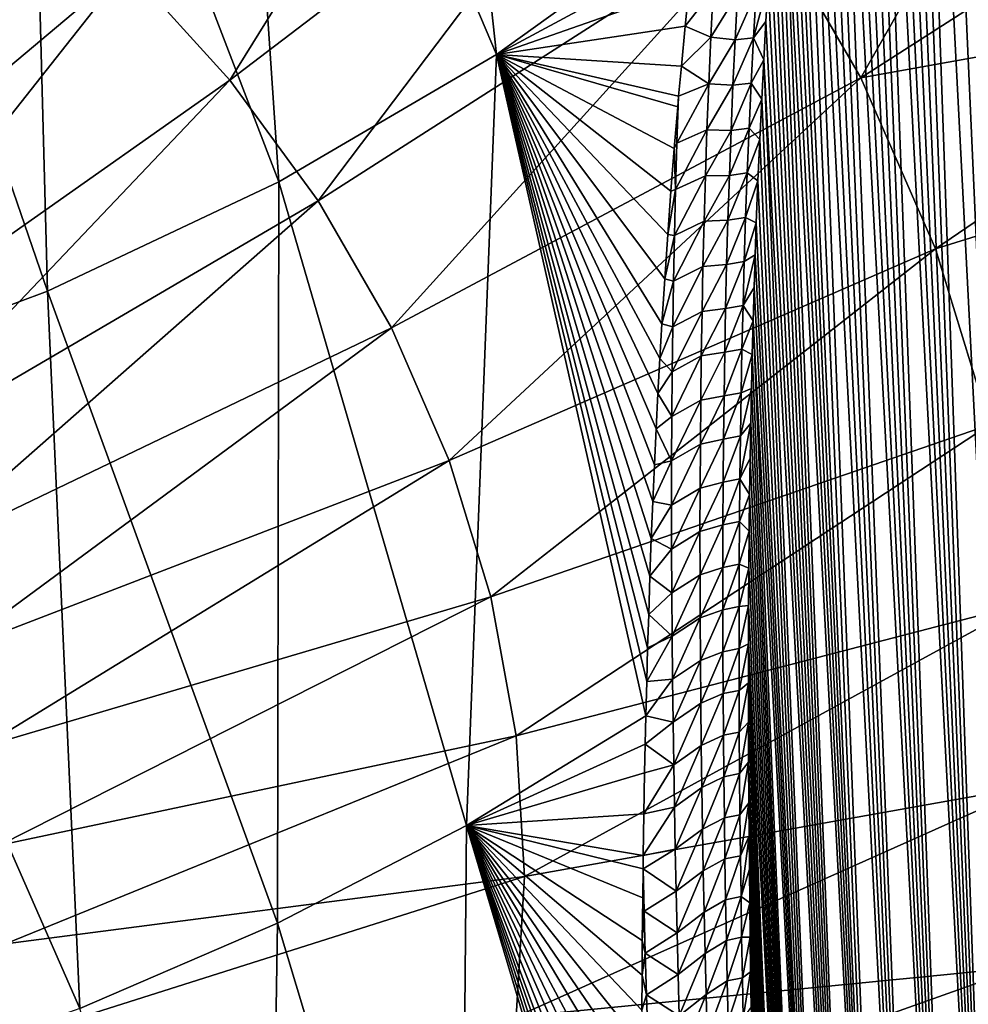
# Model space of a CAD drawing. Header units: metres. Extents: x -109 to 109, y -315 to 32.
# Tile 46 of 256: x -67.29 to -60.26, y -45.85 to -38.57. Entities that reach past the tile are written whole.
import ezdxf

# ---------------------------------------------------------------- set-up
doc = ezdxf.new("R2010")
doc.units = ezdxf.units.M
doc.layers.add('solid_K244242000C74_AAA', color=7, linetype='CONTINUOUS')

msp = doc.modelspace()

# ---------------------------------------------------------------- linework, layer by layer
at = {"layer": 'solid_K244242000C74_AAA'}
for points in [[(-59.339352, -51.451759, 54.69762), (-60.337143, -31.074368, 26.801849), (-60.213509, -30.846638, 26.884174)], [(-59.339352, -51.451759, 54.69762), (-60.461182, -31.33312, 26.742662), (-60.337143, -31.074368, 26.801849)], [(-59.674953, -51.977028, 54.275867), (-60.585548, -31.627295, 26.710402), (-60.461182, -31.33312, 26.742662)], [(-59.339352, -51.451759, 54.69762), (-59.674953, -51.977028, 54.275867), (-60.461182, -31.33312, 26.742662)], [(-59.674953, -51.977028, 54.275867), (-60.709362, -31.959303, 26.708755), (-60.585548, -31.627295, 26.710402)], [(-59.983669, -52.497047, 53.821671), (-60.770748, -32.13995, 26.720345), (-60.709362, -31.959303, 26.708755)], [(-59.674953, -51.977028, 54.275867), (-59.983669, -52.497047, 53.821671), (-60.709362, -31.959303, 26.708755)], [(-59.983669, -52.497047, 53.821671), (-60.831352, -32.330353, 26.741362), (-60.770748, -32.13995, 26.720345)], [(-59.983669, -52.497047, 53.821671), (-60.891178, -32.53056, 26.771639), (-60.831352, -32.330353, 26.741362)], [(-59.983669, -52.497047, 53.821671), (-60.950005, -32.740482, 26.811642), (-60.891178, -32.53056, 26.771639)], [(-59.983669, -52.497047, 53.821671), (-61.007614, -32.960003, 26.86187), (-60.950005, -32.740482, 26.811642)], [(-60.265255, -53.011566, 53.334511), (-61.064026, -33.189178, 26.922157), (-61.007614, -32.960003, 26.86187)], [(-59.983669, -52.497047, 53.821671), (-60.265255, -53.011566, 53.334511), (-61.007614, -32.960003, 26.86187)], [(-60.265255, -53.011566, 53.334511), (-61.119057, -33.428223, 26.993317), (-61.064026, -33.189178, 26.922157)], [(-63.756401, -38.822887, 27.280109), (-65.749199, -34.133682, 22.426462), (-64.362785, -33.24057, 23.051826)], [(-62.266155, -37.752804, 28.01812), (-63.756401, -38.822887, 27.280109), (-64.362785, -33.24057, 23.051826)], [(-60.265255, -53.011566, 53.334511), (-61.17268, -33.677067, 27.075243), (-61.119057, -33.428223, 26.993317)], [(-60.265255, -53.011566, 53.334511), (-61.224819, -33.935913, 27.168329), (-61.17268, -33.677067, 27.075243)], [(-60.265255, -53.011566, 53.334511), (-61.275383, -34.204975, 27.273094), (-61.224819, -33.935913, 27.168329)], [(-65.367096, -39.764427, 26.620834), (-67.232979, -34.914799, 21.879519), (-65.749199, -34.133682, 22.426462)], [(-63.756401, -38.822887, 27.280109), (-65.367096, -39.764427, 26.620834), (-65.749199, -34.133682, 22.426462)], [(-60.519001, -53.519817, 52.814617), (-61.32436, -34.484161, 27.389347), (-61.275383, -34.204975, 27.273094)], [(-60.265255, -53.011566, 53.334511), (-60.519001, -53.519817, 52.814617), (-61.275383, -34.204975, 27.273094)], [(-60.519001, -53.519817, 52.814617), (-61.371658, -34.773964, 27.517941), (-61.32436, -34.484161, 27.389347)], [(-60.519001, -53.519817, 52.814617), (-61.417255, -35.07431, 27.658792), (-61.371658, -34.773964, 27.517941)], [(-67.08075, -40.574879, 26.053352), (-68.800682, -35.576843, 21.415951), (-67.232979, -34.914799, 21.879519)], [(-65.367096, -39.764427, 26.620834), (-67.08075, -40.574879, 26.053352), (-67.232979, -34.914799, 21.879519)], [(-60.519001, -53.519817, 52.814617), (-61.461094, -35.385475, 27.81234), (-61.417255, -35.07431, 27.658792)], [(-60.744411, -54.021317, 52.26136), (-61.503098, -35.707935, 27.979364), (-61.461094, -35.385475, 27.81234)], [(-60.519001, -53.519817, 52.814617), (-60.744411, -54.021317, 52.26136), (-61.461094, -35.385475, 27.81234)], [(-63.578285, -35.549145, 69.257957), (-66.48822, -38.176731, 68.846977), (-65.731071, -39.012997, 68.261421)], [(-62.601074, -36.628471, 68.502205), (-63.578285, -35.549145, 69.257957), (-65.731071, -39.012997, 68.261421)], [(-67.08075, -40.574879, 26.053352), (-68.881516, -41.246738, 25.582909), (-68.800682, -35.576843, 21.415951)], [(-60.744411, -54.021317, 52.26136), (-61.543266, -36.041492, 28.159569), (-61.503098, -35.707935, 27.979364)], [(-60.744411, -54.021317, 52.26136), (-61.568977, -36.27037, 28.287569), (-61.543266, -36.041492, 28.159569)], [(-60.744411, -54.021317, 52.26136), (-61.593811, -36.504631, 28.422148), (-61.568977, -36.27037, 28.287569)], [(-59.641762, -36.505234, 67.50927), (-61.757721, -37.781059, 67.695152), (-61.056343, -38.995811, 66.844574)], [(-60.744411, -54.021317, 52.26136), (-61.617783, -36.744038, 28.562933), (-61.593811, -36.504631, 28.422148)], [(-58.753658, -37.51627, 66.676971), (-59.641762, -36.505234, 67.50927), (-61.056343, -38.995811, 66.844574)], [(-62.601074, -36.628471, 68.502205), (-65.731071, -39.012997, 68.261421), (-65.077637, -39.906025, 67.636116)], [(-61.757721, -37.781059, 67.695152), (-62.601074, -36.628471, 68.502205), (-65.077637, -39.906025, 67.636116)], [(-60.744411, -54.021317, 52.26136), (-61.640865, -36.9888, 28.710274), (-61.617783, -36.744038, 28.562933)], [(-60.940723, -54.515202, 51.674435), (-61.663025, -37.239204, 28.864628), (-61.640865, -36.9888, 28.710274)], [(-60.744411, -54.021317, 52.26136), (-60.940723, -54.515202, 51.674435), (-61.640865, -36.9888, 28.710274)], [(-60.940723, -54.515202, 51.674435), (-61.68425, -37.495312, 29.0261), (-61.663025, -37.239204, 28.864628)], [(-66.48822, -38.176731, 68.846977), (-67.341782, -37.405285, 69.387154), (-69.460388, -40.673965, 68.160789)], [(-60.940723, -54.515202, 51.674435), (-61.704552, -37.756905, 29.19434), (-61.68425, -37.495312, 29.0261)], [(-57.780231, -38.405636, 65.808052), (-58.753658, -37.51627, 66.676971), (-61.056343, -38.995811, 66.844574)], [(-62.29866, -38.038742, 28.177534), (-63.756401, -38.822887, 27.280109), (-62.266155, -37.752804, 28.01812)], [(-61.757721, -37.781059, 67.695152), (-65.077637, -39.906025, 67.636116), (-64.53421, -40.847218, 66.977081)], [(-61.056343, -38.995811, 66.844574), (-61.757721, -37.781059, 67.695152), (-64.53421, -40.847218, 66.977081)], [(-60.940723, -54.515202, 51.674435), (-61.7239, -38.024273, 29.369843), (-61.704552, -37.756905, 29.19434)], [(-62.29866, -38.038742, 28.177534), (-62.328968, -38.322609, 28.340193), (-63.756401, -38.822887, 27.280109)], [(-60.940723, -54.515202, 51.674435), (-61.742256, -38.297733, 29.553144), (-61.7239, -38.024273, 29.369843)], [(-66.48822, -38.176731, 68.846977), (-69.460388, -40.673965, 68.160789), (-68.928017, -41.261971, 67.749062)], [(-65.731071, -39.012997, 68.261421), (-66.48822, -38.176731, 68.846977), (-68.928017, -41.261971, 67.749062)], [(-62.328968, -38.322609, 28.340193), (-62.358166, -38.612556, 28.510527), (-63.756401, -38.822887, 27.280109)], [(-62.15041, -38.346458, 28.576115), (-62.358166, -38.612556, 28.510527), (-62.328968, -38.322609, 28.340193)], [(-61.852509, -38.698822, 29.460482), (-61.742256, -38.297733, 29.553144), (-61.759617, -38.577229, 29.744146)], [(-61.833294, -38.360931, 29.231733), (-61.742256, -38.297733, 29.553144), (-61.852509, -38.698822, 29.460482)], [(-60.940723, -54.515202, 51.674435), (-61.759617, -38.577229, 29.744146), (-61.742256, -38.297733, 29.553144)], [(-62.15041, -38.346458, 28.576115), (-62.167908, -38.694035, 28.803627), (-62.358166, -38.612556, 28.510527)], [(-62.15041, -38.346458, 28.576115), (-61.970409, -38.373768, 28.899849), (-62.167908, -38.694035, 28.803627)], [(-62.167908, -38.694035, 28.803627), (-61.970409, -38.373768, 28.899849), (-61.988461, -38.713531, 29.126392)], [(-61.833294, -38.360931, 29.231733), (-61.988461, -38.713531, 29.126392), (-61.970409, -38.373768, 28.899849)], [(-61.833294, -38.360931, 29.231733), (-61.852509, -38.698822, 29.460482), (-61.988461, -38.713531, 29.126392)], [(-57.780231, -38.405636, 65.808052), (-61.056343, -38.995811, 66.844574), (-60.503696, -40.261032, 65.958656)], [(-56.814869, -39.114338, 64.979721), (-57.780231, -38.405636, 65.808052), (-60.503696, -40.261032, 65.958656)], [(-62.358166, -38.612556, 28.510527), (-62.38644, -38.908421, 28.688324), (-63.756401, -38.822887, 27.280109)], [(-62.167908, -38.694035, 28.803627), (-62.38644, -38.908421, 28.688324), (-62.358166, -38.612556, 28.510527)], [(-61.852509, -38.698822, 29.460482), (-61.759617, -38.577229, 29.744146), (-61.775997, -38.862625, 29.942633)], [(-60.940723, -54.515202, 51.674435), (-61.775997, -38.862625, 29.942633), (-61.759617, -38.577229, 29.744146)], [(-62.167908, -38.694035, 28.803627), (-62.183273, -39.038773, 29.034828), (-62.38644, -38.908421, 28.688324)], [(-62.167908, -38.694035, 28.803627), (-61.988461, -38.713531, 29.126392), (-62.183273, -39.038773, 29.034828)], [(-61.852509, -38.698822, 29.460482), (-62.004467, -39.050793, 29.356535), (-61.988461, -38.713531, 29.126392)], [(-61.852509, -38.698822, 29.460482), (-61.869694, -39.034447, 29.692873), (-62.004467, -39.050793, 29.356535)], [(-61.852509, -38.698822, 29.460482), (-61.775997, -38.862625, 29.942633), (-61.869694, -39.034447, 29.692873)], [(-62.183273, -39.038773, 29.034828), (-61.988461, -38.713531, 29.126392), (-62.004467, -39.050793, 29.356535)], [(-63.977497, -44.53101, 31.546614), (-65.367096, -39.764427, 26.620834), (-63.756401, -38.822887, 27.280109)], [(-62.649567, -43.718365, 32.098804), (-63.977497, -44.53101, 31.546614), (-63.756401, -38.822887, 27.280109)], [(-62.643116, -43.465191, 31.897337), (-62.649567, -43.718365, 32.098804), (-63.756401, -38.822887, 27.280109)], [(-62.63607, -43.215126, 31.700584), (-62.643116, -43.465191, 31.897337), (-63.756401, -38.822887, 27.280109)], [(-62.628475, -42.96804, 31.508329), (-62.63607, -43.215126, 31.700584), (-63.756401, -38.822887, 27.280109)], [(-62.619053, -42.685108, 31.290773), (-62.628475, -42.96804, 31.508329), (-63.756401, -38.822887, 27.280109)], [(-62.608856, -42.4062, 31.079168), (-62.619053, -42.685108, 31.290773), (-63.756401, -38.822887, 27.280109)], [(-62.597748, -42.131588, 30.873787), (-62.608856, -42.4062, 31.079168), (-63.756401, -38.822887, 27.280109)], [(-62.585796, -41.861095, 30.674337), (-62.597748, -42.131588, 30.873787), (-63.756401, -38.822887, 27.280109)], [(-62.573082, -41.594547, 30.480532), (-62.585796, -41.861095, 30.674337), (-63.756401, -38.822887, 27.280109)], [(-62.559677, -41.33176, 30.292086), (-62.573082, -41.594547, 30.480532), (-63.756401, -38.822887, 27.280109)], [(-62.545658, -41.072563, 30.108719), (-62.559677, -41.33176, 30.292086), (-63.756401, -38.822887, 27.280109)], [(-62.530872, -40.8172, 29.930719), (-62.545658, -41.072563, 30.108719), (-63.756401, -38.822887, 27.280109)], [(-62.509857, -40.482868, 29.701868), (-62.530872, -40.8172, 29.930719), (-63.756401, -38.822887, 27.280109)], [(-62.487514, -40.155262, 29.482191), (-62.509857, -40.482868, 29.701868), (-63.756401, -38.822887, 27.280109)], [(-62.464024, -39.834045, 29.271122), (-62.487514, -40.155262, 29.482191), (-63.756401, -38.822887, 27.280109)], [(-62.439495, -39.518974, 29.068239), (-62.464024, -39.834045, 29.271122), (-63.756401, -38.822887, 27.280109)], [(-62.413609, -39.210472, 28.874065), (-62.439495, -39.518974, 29.068239), (-63.756401, -38.822887, 27.280109)], [(-62.406681, -39.131535, 28.825108), (-62.413609, -39.210472, 28.874065), (-63.756401, -38.822887, 27.280109)], [(-62.38644, -38.908421, 28.688324), (-62.406681, -39.131535, 28.825108), (-63.756401, -38.822887, 27.280109)], [(-62.183273, -39.038773, 29.034828), (-62.406681, -39.131535, 28.825108), (-62.38644, -38.908421, 28.688324)], [(-61.869694, -39.034447, 29.692873), (-61.775997, -38.862625, 29.942633), (-61.791348, -39.154266, 30.149231)], [(-61.107101, -55.00066, 51.053661), (-61.791348, -39.154266, 30.149231), (-61.775997, -38.862625, 29.942633)], [(-60.940723, -54.515202, 51.674435), (-61.107101, -55.00066, 51.053661), (-61.775997, -38.862625, 29.942633)], [(-65.731071, -39.012997, 68.261421), (-68.928017, -41.261971, 67.749062), (-68.468559, -41.889889, 67.309387)], [(-65.077637, -39.906025, 67.636116), (-65.731071, -39.012997, 68.261421), (-68.468559, -41.889889, 67.309387)], [(-61.056343, -38.995811, 66.844574), (-64.53421, -40.847218, 66.977081), (-64.106018, -41.827515, 66.290672)], [(-60.503696, -40.261032, 65.958656), (-61.056343, -38.995811, 66.844574), (-64.106018, -41.827515, 66.290672)], [(-62.183273, -39.038773, 29.034828), (-62.418747, -39.478676, 29.061064), (-62.406681, -39.131535, 28.825108)], [(-62.183273, -39.038773, 29.034828), (-62.196655, -39.380802, 29.269518), (-62.418747, -39.478676, 29.061064)], [(-62.183273, -39.038773, 29.034828), (-62.004467, -39.050793, 29.356535), (-62.196655, -39.380802, 29.269518)], [(-62.196655, -39.380802, 29.269518), (-62.004467, -39.050793, 29.356535), (-62.018574, -39.385647, 29.590075)], [(-61.869694, -39.034447, 29.692873), (-62.018574, -39.385647, 29.590075), (-62.004467, -39.050793, 29.356535)], [(-61.869694, -39.034447, 29.692873), (-61.884983, -39.367878, 29.928696), (-62.018574, -39.385647, 29.590075)], [(-61.869694, -39.034447, 29.692873), (-61.791348, -39.154266, 30.149231), (-61.884983, -39.367878, 29.928696)], [(-62.418747, -39.478676, 29.061064), (-62.413609, -39.210472, 28.874065), (-62.406681, -39.131535, 28.825108)], [(-56.814869, -39.114338, 64.979721), (-60.503696, -40.261032, 65.958656), (-60.105103, -41.564529, 65.045937)], [(-62.418747, -39.478676, 29.061064), (-62.439495, -39.518974, 29.068239), (-62.413609, -39.210472, 28.874065)], [(-61.884983, -39.367878, 29.928696), (-61.791348, -39.154266, 30.149231), (-61.805626, -39.452496, 30.364557)], [(-61.107101, -55.00066, 51.053661), (-61.805626, -39.452496, 30.364557), (-61.791348, -39.154266, 30.149231)], [(-62.196655, -39.380802, 29.269518), (-62.429001, -39.822277, 29.299742), (-62.418747, -39.478676, 29.061064)], [(-62.196655, -39.380802, 29.269518), (-62.208199, -39.720238, 29.507492), (-62.429001, -39.822277, 29.299742)], [(-62.196655, -39.380802, 29.269518), (-62.018574, -39.385647, 29.590075), (-62.208199, -39.720238, 29.507492)], [(-62.208199, -39.720238, 29.507492), (-62.018574, -39.385647, 29.590075), (-62.030914, -39.718193, 29.826813)], [(-61.884983, -39.367878, 29.928696), (-62.030914, -39.718193, 29.826813), (-62.018574, -39.385647, 29.590075)], [(-61.884983, -39.367878, 29.928696), (-61.898514, -39.699192, 30.167736), (-62.030914, -39.718193, 29.826813)], [(-61.884983, -39.367878, 29.928696), (-61.805626, -39.452496, 30.364557), (-61.898514, -39.699192, 30.167736)], [(-62.418747, -39.478676, 29.061064), (-62.429001, -39.822277, 29.299742), (-62.439495, -39.518974, 29.068239)], [(-61.898514, -39.699192, 30.167736), (-61.805626, -39.452496, 30.364557), (-61.818863, -39.757095, 30.588211)], [(-61.107101, -55.00066, 51.053661), (-61.818863, -39.757095, 30.588211), (-61.805626, -39.452496, 30.364557)], [(-62.429001, -39.822277, 29.299742), (-62.464024, -39.834045, 29.271122), (-62.439495, -39.518974, 29.068239)], [(-62.208199, -39.720238, 29.507492), (-62.437553, -40.163212, 29.541496), (-62.429001, -39.822277, 29.299742)], [(-62.208199, -39.720238, 29.507492), (-62.218044, -40.057201, 29.748554), (-62.437553, -40.163212, 29.541496)], [(-62.218044, -40.057201, 29.748554), (-62.030914, -39.718193, 29.826813), (-62.041626, -40.048527, 30.066555)], [(-62.208199, -39.720238, 29.507492), (-62.030914, -39.718193, 29.826813), (-62.218044, -40.057201, 29.748554)], [(-61.898514, -39.699192, 30.167736), (-62.041626, -40.048527, 30.066555), (-62.030914, -39.718193, 29.826813)], [(-61.898514, -39.699192, 30.167736), (-61.910419, -40.028458, 30.409807), (-62.041626, -40.048527, 30.066555)], [(-61.898514, -39.699192, 30.167736), (-61.818863, -39.757095, 30.588211), (-61.910419, -40.028458, 30.409807)], [(-65.378433, -45.251755, 31.041943), (-67.08075, -40.574879, 26.053352), (-65.367096, -39.764427, 26.620834)], [(-63.977497, -44.53101, 31.546614), (-65.378433, -45.251755, 31.041943), (-65.367096, -39.764427, 26.620834)], [(-61.910419, -40.028458, 30.409807), (-61.818863, -39.757095, 30.588211), (-61.831043, -40.068089, 30.820257)], [(-61.107101, -55.00066, 51.053661), (-61.831043, -40.068089, 30.820257), (-61.818863, -39.757095, 30.588211)], [(-62.429001, -39.822277, 29.299742), (-62.487514, -40.155262, 29.482191), (-62.464024, -39.834045, 29.271122)], [(-62.429001, -39.822277, 29.299742), (-62.437553, -40.163212, 29.541496), (-62.487514, -40.155262, 29.482191)], [(-65.077637, -39.906025, 67.636116), (-68.468559, -41.889889, 67.309387), (-68.086456, -42.551674, 66.846001)], [(-64.53421, -40.847218, 66.977081), (-65.077637, -39.906025, 67.636116), (-68.086456, -42.551674, 66.846001)], [(-62.218044, -40.057201, 29.748554), (-62.444534, -40.501606, 29.786156), (-62.437553, -40.163212, 29.541496)], [(-62.218044, -40.057201, 29.748554), (-62.226322, -40.391796, 29.992531), (-62.444534, -40.501606, 29.786156)], [(-62.226322, -40.391796, 29.992531), (-62.041626, -40.048527, 30.066555), (-62.050816, -40.376717, 30.309149)], [(-62.218044, -40.057201, 29.748554), (-62.041626, -40.048527, 30.066555), (-62.226322, -40.391796, 29.992531)], [(-61.910419, -40.028458, 30.409807), (-62.050816, -40.376717, 30.309149), (-62.041626, -40.048527, 30.066555)], [(-61.910419, -40.028458, 30.409807), (-61.920792, -40.355736, 30.654766), (-62.050816, -40.376717, 30.309149)], [(-61.910419, -40.028458, 30.409807), (-61.831043, -40.068089, 30.820257), (-61.920792, -40.355736, 30.654766)], [(-61.920792, -40.355736, 30.654766), (-61.831043, -40.068089, 30.820257), (-61.839458, -40.305752, 31.000242)], [(-61.107101, -55.00066, 51.053661), (-61.839458, -40.305752, 31.000242), (-61.831043, -40.068089, 30.820257)], [(-62.437553, -40.163212, 29.541496), (-62.509857, -40.482868, 29.701868), (-62.487514, -40.155262, 29.482191)], [(-62.437553, -40.163212, 29.541496), (-62.444534, -40.501606, 29.786156), (-62.509857, -40.482868, 29.701868)], [(-60.503696, -40.261032, 65.958656), (-64.106018, -41.827515, 66.290672), (-63.797184, -42.837467, 65.583496)], [(-60.105103, -41.564529, 65.045937), (-60.503696, -40.261032, 65.958656), (-63.797184, -42.837467, 65.583496)], [(-62.233128, -40.724106, 30.239294), (-62.050816, -40.376717, 30.309149), (-62.058575, -40.702835, 30.554468)], [(-62.226322, -40.391796, 29.992531), (-62.050816, -40.376717, 30.309149), (-62.233128, -40.724106, 30.239294)], [(-61.920792, -40.355736, 30.654766), (-62.058575, -40.702835, 30.554468), (-62.050816, -40.376717, 30.309149)], [(-61.920792, -40.355736, 30.654766), (-61.929726, -40.681076, 30.902477), (-62.058575, -40.702835, 30.554468)], [(-61.929726, -40.681076, 30.902477), (-61.839458, -40.305752, 31.000242), (-61.847229, -40.547382, 31.185671)], [(-61.920792, -40.355736, 30.654766), (-61.839458, -40.305752, 31.000242), (-61.929726, -40.681076, 30.902477)], [(-61.107101, -55.00066, 51.053661), (-61.847229, -40.547382, 31.185671), (-61.839458, -40.305752, 31.000242)], [(-62.226322, -40.391796, 29.992531), (-62.450047, -40.837547, 30.033588), (-62.444534, -40.501606, 29.786156)], [(-62.226322, -40.391796, 29.992531), (-62.233128, -40.724106, 30.239294), (-62.450047, -40.837547, 30.033588)], [(-62.444534, -40.501606, 29.786156), (-62.530872, -40.8172, 29.930719), (-62.509857, -40.482868, 29.701868)], [(-62.444534, -40.501606, 29.786156), (-62.450047, -40.837547, 30.033588), (-62.530872, -40.8172, 29.930719)], [(-66.840889, -45.885212, 30.598389), (-68.881516, -41.246738, 25.582909), (-67.08075, -40.574879, 26.053352)], [(-65.378433, -45.251755, 31.041943), (-66.840889, -45.885212, 30.598389), (-67.08075, -40.574879, 26.053352)], [(-61.929726, -40.681076, 30.902477), (-61.847229, -40.547382, 31.185671), (-61.854362, -40.792973, 31.376537)], [(-61.107101, -55.00066, 51.053661), (-61.854362, -40.792973, 31.376537), (-61.847229, -40.547382, 31.185671)], [(-62.233128, -40.724106, 30.239294), (-62.454189, -41.171139, 30.283676), (-62.450047, -40.837547, 30.033588)], [(-62.233128, -40.724106, 30.239294), (-62.23856, -41.054211, 30.488716), (-62.454189, -41.171139, 30.283676)], [(-62.23856, -41.054211, 30.488716), (-62.058575, -40.702835, 30.554468), (-62.064999, -41.026943, 30.802387)], [(-62.233128, -40.724106, 30.239294), (-62.058575, -40.702835, 30.554468), (-62.23856, -41.054211, 30.488716)], [(-61.929726, -40.681076, 30.902477), (-62.064999, -41.026943, 30.802387), (-62.058575, -40.702835, 30.554468)], [(-61.929726, -40.681076, 30.902477), (-61.937313, -41.004532, 31.152809), (-62.064999, -41.026943, 30.802387)], [(-61.929726, -40.681076, 30.902477), (-61.854362, -40.792973, 31.376537), (-61.937313, -41.004532, 31.152809)], [(-61.937313, -41.004532, 31.152809), (-61.854362, -40.792973, 31.376537), (-61.860886, -41.042309, 31.572409)], [(-61.242729, -55.476643, 50.397915), (-61.860886, -41.042309, 31.572409), (-61.854362, -40.792973, 31.376537)], [(-61.107101, -55.00066, 51.053661), (-61.242729, -55.476643, 50.397915), (-61.854362, -40.792973, 31.376537)], [(-64.53421, -40.847218, 66.977081), (-68.086456, -42.551674, 66.846001), (-67.785385, -43.240952, 66.363365)], [(-64.106018, -41.827515, 66.290672), (-64.53421, -40.847218, 66.977081), (-67.785385, -43.240952, 66.363365)], [(-62.450047, -40.837547, 30.033588), (-62.545658, -41.072563, 30.108719), (-62.530872, -40.8172, 29.930719)], [(-62.450047, -40.837547, 30.033588), (-62.454189, -41.171139, 30.283676), (-62.545658, -41.072563, 30.108719)], [(-62.24271, -41.382187, 30.740669), (-62.064999, -41.026943, 30.802387), (-62.070171, -41.349106, 31.052778)], [(-62.23856, -41.054211, 30.488716), (-62.064999, -41.026943, 30.802387), (-62.24271, -41.382187, 30.740669)], [(-61.937313, -41.004532, 31.152809), (-62.070171, -41.349106, 31.052778), (-62.064999, -41.026943, 30.802387)], [(-61.937313, -41.004532, 31.152809), (-61.943645, -41.32616, 31.40563), (-62.070171, -41.349106, 31.052778)], [(-61.937313, -41.004532, 31.152809), (-61.860886, -41.042309, 31.572409), (-61.943645, -41.32616, 31.40563)], [(-62.454189, -41.171139, 30.283676), (-62.559677, -41.33176, 30.292086), (-62.545658, -41.072563, 30.108719)], [(-62.23856, -41.054211, 30.488716), (-62.457058, -41.50246, 30.536289), (-62.454189, -41.171139, 30.283676)], [(-62.23856, -41.054211, 30.488716), (-62.24271, -41.382187, 30.740669), (-62.457058, -41.50246, 30.536289)], [(-61.943645, -41.32616, 31.40563), (-61.860886, -41.042309, 31.572409), (-61.866772, -41.29554, 31.773611)], [(-61.242729, -55.476643, 50.397915), (-61.866772, -41.29554, 31.773611), (-61.860886, -41.042309, 31.572409)], [(-62.454189, -41.171139, 30.283676), (-62.457058, -41.50246, 30.536289), (-62.559677, -41.33176, 30.292086)], [(-66.840889, -45.885212, 30.598389), (-68.355637, -46.416958, 30.2092), (-68.881516, -41.246738, 25.582909)], [(-61.948799, -41.646004, 31.660841), (-61.866772, -41.29554, 31.773611), (-61.872005, -41.552837, 31.980509)], [(-61.943645, -41.32616, 31.40563), (-61.866772, -41.29554, 31.773611), (-61.948799, -41.646004, 31.660841)], [(-61.242729, -55.476643, 50.397915), (-61.872005, -41.552837, 31.980509), (-61.866772, -41.29554, 31.773611)], [(-62.457058, -41.50246, 30.536289), (-62.573082, -41.594547, 30.480532), (-62.559677, -41.33176, 30.292086)], [(-62.24271, -41.382187, 30.740669), (-62.45874, -41.831604, 30.791309), (-62.457058, -41.50246, 30.536289)], [(-62.24271, -41.382187, 30.740669), (-62.24567, -41.708107, 30.995035), (-62.45874, -41.831604, 30.791309)], [(-62.24567, -41.708107, 30.995035), (-62.070171, -41.349106, 31.052778), (-62.074181, -41.669384, 31.305531)], [(-62.24271, -41.382187, 30.740669), (-62.070171, -41.349106, 31.052778), (-62.24567, -41.708107, 30.995035)], [(-61.943645, -41.32616, 31.40563), (-62.074181, -41.669384, 31.305531), (-62.070171, -41.349106, 31.052778)], [(-61.943645, -41.32616, 31.40563), (-61.948799, -41.646004, 31.660841), (-62.074181, -41.669384, 31.305531)], [(-62.457058, -41.50246, 30.536289), (-62.45874, -41.831604, 30.791309), (-62.573082, -41.594547, 30.480532)], [(-60.105103, -41.564529, 65.045937), (-63.797184, -42.837467, 65.583496), (-63.610687, -43.867355, 64.862358)], [(-59.864399, -42.893753, 64.115204), (-60.105103, -41.564529, 65.045937), (-63.610687, -43.867355, 64.862358)], [(-62.45874, -41.831604, 30.791309), (-62.585796, -41.861095, 30.674337), (-62.573082, -41.594547, 30.480532)], [(-61.952835, -41.9641, 31.918352), (-61.872005, -41.552837, 31.980509), (-61.876556, -41.814373, 32.193466)], [(-61.948799, -41.646004, 31.660841), (-61.872005, -41.552837, 31.980509), (-61.952835, -41.9641, 31.918352)], [(-61.242729, -55.476643, 50.397915), (-61.876556, -41.814373, 32.193466), (-61.872005, -41.552837, 31.980509)], [(-62.247513, -42.032036, 31.251722), (-62.074181, -41.669384, 31.305531), (-62.077091, -41.987823, 31.560558)], [(-62.24567, -41.708107, 30.995035), (-62.074181, -41.669384, 31.305531), (-62.247513, -42.032036, 31.251722)], [(-61.948799, -41.646004, 31.660841), (-62.077091, -41.987823, 31.560558), (-62.074181, -41.669384, 31.305531)], [(-61.948799, -41.646004, 31.660841), (-61.952835, -41.9641, 31.918352), (-62.077091, -41.987823, 31.560558)], [(-62.24567, -41.708107, 30.995035), (-62.45932, -42.158638, 31.048647), (-62.45874, -41.831604, 30.791309)], [(-62.24567, -41.708107, 30.995035), (-62.247513, -42.032036, 31.251722), (-62.45932, -42.158638, 31.048647)], [(-64.106018, -41.827515, 66.290672), (-67.785385, -43.240952, 66.363365), (-67.56823, -43.95108, 65.866127)], [(-63.797184, -42.837467, 65.583496), (-64.106018, -41.827515, 66.290672), (-67.56823, -43.95108, 65.866127)], [(-62.45874, -41.831604, 30.791309), (-62.597748, -42.131588, 30.873787), (-62.585796, -41.861095, 30.674337)], [(-62.45874, -41.831604, 30.791309), (-62.45932, -42.158638, 31.048647), (-62.597748, -42.131588, 30.873787)], [(-61.952835, -41.9641, 31.918352), (-61.876556, -41.814373, 32.193466), (-61.880424, -42.080185, 32.412552)], [(-61.242729, -55.476643, 50.397915), (-61.880424, -42.080185, 32.412552), (-61.876556, -41.814373, 32.193466)], [(-61.952835, -41.9641, 31.918352), (-62.078964, -42.304462, 31.81778), (-62.077091, -41.987823, 31.560558)], [(-61.952835, -41.9641, 31.918352), (-61.955822, -42.280487, 32.178074), (-62.078964, -42.304462, 31.81778)], [(-61.952835, -41.9641, 31.918352), (-61.880424, -42.080185, 32.412552), (-61.955822, -42.280487, 32.178074)], [(-62.247513, -42.032036, 31.251722), (-62.458858, -42.483624, 31.30822), (-62.45932, -42.158638, 31.048647)], [(-62.247513, -42.032036, 31.251722), (-62.248302, -42.354023, 31.510645), (-62.458858, -42.483624, 31.30822)], [(-62.248302, -42.354023, 31.510645), (-62.077091, -41.987823, 31.560558), (-62.078964, -42.304462, 31.81778)], [(-62.247513, -42.032036, 31.251722), (-62.077091, -41.987823, 31.560558), (-62.248302, -42.354023, 31.510645)], [(-61.955822, -42.280487, 32.178074), (-61.880424, -42.080185, 32.412552), (-61.883656, -42.35001, 32.637207)], [(-61.242729, -55.476643, 50.397915), (-61.883656, -42.35001, 32.637207), (-61.880424, -42.080185, 32.412552)], [(-62.45932, -42.158638, 31.048647), (-62.608856, -42.4062, 31.079168), (-62.597748, -42.131588, 30.873787)], [(-62.45932, -42.158638, 31.048647), (-62.458858, -42.483624, 31.30822), (-62.608856, -42.4062, 31.079168)], [(-62.248302, -42.354023, 31.510645), (-62.078964, -42.304462, 31.81778), (-62.248104, -42.674126, 31.771723)], [(-62.248104, -42.674126, 31.771723), (-62.078964, -42.304462, 31.81778), (-62.079865, -42.619358, 32.07711)], [(-61.955822, -42.280487, 32.178074), (-62.079865, -42.619358, 32.07711), (-62.078964, -42.304462, 31.81778)], [(-61.955822, -42.280487, 32.178074), (-61.957817, -42.595203, 32.439926), (-62.079865, -42.619358, 32.07711)], [(-61.955822, -42.280487, 32.178074), (-61.883656, -42.35001, 32.637207), (-61.957817, -42.595203, 32.439926)], [(-62.458858, -42.483624, 31.30822), (-62.619053, -42.685108, 31.290773), (-62.608856, -42.4062, 31.079168)], [(-62.248302, -42.354023, 31.510645), (-62.45742, -42.806618, 31.569946), (-62.458858, -42.483624, 31.30822)], [(-62.248302, -42.354023, 31.510645), (-62.248104, -42.674126, 31.771723), (-62.45742, -42.806618, 31.569946)], [(-61.957817, -42.595203, 32.439926), (-61.883656, -42.35001, 32.637207), (-61.886223, -42.623997, 32.867783)], [(-61.242729, -55.476643, 50.397915), (-61.886223, -42.623997, 32.867783), (-61.883656, -42.35001, 32.637207)], [(-62.458858, -42.483624, 31.30822), (-62.45742, -42.806618, 31.569946), (-62.619053, -42.685108, 31.290773)], [(-62.248104, -42.674126, 31.771723), (-62.079865, -42.619358, 32.07711), (-62.246983, -42.99239, 32.034874)], [(-62.246983, -42.99239, 32.034874), (-62.079865, -42.619358, 32.07711), (-62.079853, -42.932545, 32.33847)], [(-61.957817, -42.595203, 32.439926), (-62.079853, -42.932545, 32.33847), (-62.079865, -42.619358, 32.07711)], [(-61.957817, -42.595203, 32.439926), (-61.958889, -42.908287, 32.703815), (-62.079853, -42.932545, 32.33847)], [(-61.957817, -42.595203, 32.439926), (-61.886223, -42.623997, 32.867783), (-61.958889, -42.908287, 32.703815)], [(-61.958889, -42.908287, 32.703815), (-61.886223, -42.623997, 32.867783), (-61.888096, -42.902332, 33.10471)], [(-61.242729, -55.476643, 50.397915), (-61.888096, -42.902332, 33.10471), (-61.886223, -42.623997, 32.867783)], [(-62.45742, -42.806618, 31.569946), (-62.628475, -42.96804, 31.508329), (-62.619053, -42.685108, 31.290773)], [(-62.248104, -42.674126, 31.771723), (-62.455074, -43.127682, 31.833744), (-62.45742, -42.806618, 31.569946)], [(-62.248104, -42.674126, 31.771723), (-62.246983, -42.99239, 32.034874), (-62.455074, -43.127682, 31.833744)], [(-63.797184, -42.837467, 65.583496), (-67.56823, -43.95108, 65.866127), (-67.437103, -44.675228, 65.35907)], [(-63.610687, -43.867355, 64.862358), (-63.797184, -42.837467, 65.583496), (-67.437103, -44.675228, 65.35907)], [(-62.45742, -42.806618, 31.569946), (-62.455074, -43.127682, 31.833744), (-62.628475, -42.96804, 31.508329)], [(-59.864399, -42.893753, 64.115204), (-63.610687, -43.867355, 64.862358), (-63.548321, -44.907257, 64.134209)], [(-59.783905, -44.235905, 63.175419), (-59.864399, -42.893753, 64.115204), (-63.548321, -44.907257, 64.134209)], [(-61.958889, -42.908287, 32.703815), (-62.078987, -43.244061, 32.601784), (-62.079853, -42.932545, 32.33847)], [(-61.958889, -42.908287, 32.703815), (-61.959087, -43.219765, 32.969688), (-62.078987, -43.244061, 32.601784)], [(-61.959087, -43.219765, 32.969688), (-61.888096, -42.902332, 33.10471), (-61.889259, -43.185196, 33.348415)], [(-61.958889, -42.908287, 32.703815), (-61.888096, -42.902332, 33.10471), (-61.959087, -43.219765, 32.969688)], [(-61.242729, -55.476643, 50.397915), (-61.889259, -43.185196, 33.348415), (-61.888096, -42.902332, 33.10471)], [(-62.455074, -43.127682, 31.833744), (-62.63607, -43.215126, 31.700584), (-62.628475, -42.96804, 31.508329)], [(-62.246983, -42.99239, 32.034874), (-62.451881, -43.446873, 32.099537), (-62.455074, -43.127682, 31.833744)], [(-62.246983, -42.99239, 32.034874), (-62.245003, -43.308868, 32.300014), (-62.451881, -43.446873, 32.099537)], [(-62.246983, -42.99239, 32.034874), (-62.079853, -42.932545, 32.33847), (-62.245003, -43.308868, 32.300014)], [(-62.245003, -43.308868, 32.300014), (-62.079853, -42.932545, 32.33847), (-62.078987, -43.244061, 32.601784)], [(-62.455074, -43.127682, 31.833744), (-62.643116, -43.465191, 31.897337), (-62.63607, -43.215126, 31.700584)], [(-62.455074, -43.127682, 31.833744), (-62.451881, -43.446873, 32.099537), (-62.643116, -43.465191, 31.897337)], [(-61.959087, -43.219765, 32.969688), (-62.077309, -43.553944, 32.867001), (-62.078987, -43.244061, 32.601784)], [(-61.959087, -43.219765, 32.969688), (-61.958454, -43.529667, 33.237476), (-62.077309, -43.553944, 32.867001)], [(-61.959087, -43.219765, 32.969688), (-61.889259, -43.185196, 33.348415), (-61.958454, -43.529667, 33.237476)], [(-61.958454, -43.529667, 33.237476), (-61.889259, -43.185196, 33.348415), (-61.889702, -43.472656, 33.599064)], [(-61.346539, -55.942074, 49.707348), (-61.889702, -43.472656, 33.599064), (-61.889259, -43.185196, 33.348415)], [(-61.242729, -55.476643, 50.397915), (-61.346539, -55.942074, 49.707348), (-61.889259, -43.185196, 33.348415)], [(-62.245003, -43.308868, 32.300014), (-62.078987, -43.244061, 32.601784), (-62.242207, -43.6236, 32.567097)], [(-62.242207, -43.6236, 32.567097), (-62.078987, -43.244061, 32.601784), (-62.077309, -43.553944, 32.867001)], [(-62.245003, -43.308868, 32.300014), (-62.447887, -43.764229, 32.367268), (-62.451881, -43.446873, 32.099537)], [(-62.245003, -43.308868, 32.300014), (-62.242207, -43.6236, 32.567097), (-62.447887, -43.764229, 32.367268)], [(-62.451881, -43.446873, 32.099537), (-62.649567, -43.718365, 32.098804), (-62.643116, -43.465191, 31.897337)], [(-62.451881, -43.446873, 32.099537), (-62.447887, -43.764229, 32.367268), (-62.649567, -43.718365, 32.098804)], [(-61.958454, -43.529667, 33.237476), (-61.889702, -43.472656, 33.599064), (-61.957039, -43.838017, 33.50713)], [(-61.957039, -43.838017, 33.50713), (-61.889702, -43.472656, 33.599064), (-61.889477, -43.764431, 33.855953)], [(-61.346539, -55.942074, 49.707348), (-61.889477, -43.764431, 33.855953), (-61.889702, -43.472656, 33.599064)], [(-62.242207, -43.6236, 32.567097), (-62.077309, -43.553944, 32.867001), (-62.238644, -43.936619, 32.836056)], [(-62.238644, -43.936619, 32.836056), (-62.077309, -43.553944, 32.867001), (-62.074867, -43.862217, 33.13406)], [(-61.958454, -43.529667, 33.237476), (-62.074867, -43.862217, 33.13406), (-62.077309, -43.553944, 32.867001)], [(-61.958454, -43.529667, 33.237476), (-61.957039, -43.838017, 33.50713), (-62.074867, -43.862217, 33.13406)], [(-62.242207, -43.6236, 32.567097), (-62.443146, -44.0798, 32.636879), (-62.447887, -43.764229, 32.367268)], [(-62.242207, -43.6236, 32.567097), (-62.238644, -43.936619, 32.836056), (-62.443146, -44.0798, 32.636879)], [(-62.654369, -43.928074, 32.267433), (-63.977497, -44.53101, 31.546614), (-62.649567, -43.718365, 32.098804)], [(-62.447887, -43.764229, 32.367268), (-62.654369, -43.928074, 32.267433), (-62.649567, -43.718365, 32.098804)], [(-62.447887, -43.764229, 32.367268), (-62.443146, -44.0798, 32.636879), (-62.654369, -43.928074, 32.267433)], [(-61.957039, -43.838017, 33.50713), (-61.889477, -43.764431, 33.855953), (-61.954887, -44.14484, 33.778584)], [(-61.954887, -44.14484, 33.778584), (-61.889477, -43.764431, 33.855953), (-61.888561, -44.060654, 34.11945)], [(-61.346539, -55.942074, 49.707348), (-61.888561, -44.060654, 34.11945), (-61.889477, -43.764431, 33.855953)], [(-63.610687, -43.867355, 64.862358), (-67.437103, -44.675228, 65.35907), (-67.39325, -45.406418, 64.847084)], [(-63.548321, -44.907257, 64.134209), (-63.610687, -43.867355, 64.862358), (-67.39325, -45.406418, 64.847084)], [(-62.238644, -43.936619, 32.836056), (-62.074867, -43.862217, 33.13406), (-62.23436, -44.247959, 33.106842)], [(-62.23436, -44.247959, 33.106842), (-62.074867, -43.862217, 33.13406), (-62.071701, -44.168919, 33.402908)], [(-61.957039, -43.838017, 33.50713), (-62.071701, -44.168919, 33.402908), (-62.074867, -43.862217, 33.13406)], [(-61.957039, -43.838017, 33.50713), (-61.954887, -44.14484, 33.778584), (-62.071701, -44.168919, 33.402908)], [(-62.654369, -43.928074, 32.267433), (-62.658707, -44.14003, 32.439487), (-63.977497, -44.53101, 31.546614)], [(-62.443146, -44.0798, 32.636879), (-62.658707, -44.14003, 32.439487), (-62.654369, -43.928074, 32.267433)], [(-62.238644, -43.936619, 32.836056), (-62.437698, -44.393616, 32.908321), (-62.443146, -44.0798, 32.636879)], [(-62.238644, -43.936619, 32.836056), (-62.23436, -44.247959, 33.106842), (-62.437698, -44.393616, 32.908321)], [(-62.443146, -44.0798, 32.636879), (-62.664017, -44.444107, 32.689194), (-62.658707, -44.14003, 32.439487)], [(-62.443146, -44.0798, 32.636879), (-62.437698, -44.393616, 32.908321), (-62.664017, -44.444107, 32.689194)], [(-61.954887, -44.14484, 33.778584), (-61.888561, -44.060654, 34.11945), (-61.952042, -44.450169, 34.051781)], [(-61.952042, -44.450169, 34.051781), (-61.888561, -44.060654, 34.11945), (-61.886932, -44.361519, 34.390068)], [(-61.346539, -55.942074, 49.707348), (-61.886932, -44.361519, 34.390068), (-61.888561, -44.060654, 34.11945)], [(-62.658707, -44.14003, 32.439487), (-62.664017, -44.444107, 32.689194), (-63.977497, -44.53101, 31.546614)], [(-61.954887, -44.14484, 33.778584), (-62.067863, -44.474075, 33.673492), (-62.071701, -44.168919, 33.402908)], [(-61.954887, -44.14484, 33.778584), (-61.952042, -44.450169, 34.051781), (-62.067863, -44.474075, 33.673492)], [(-63.610687, -45.947163, 63.406063), (-59.783905, -44.235905, 63.175419), (-63.548321, -44.907257, 64.134209)], [(-59.864399, -45.578056, 62.235638), (-59.783905, -44.235905, 63.175419), (-63.610687, -45.947163, 63.406063)], [(-62.23436, -44.247959, 33.106842), (-62.071701, -44.168919, 33.402908), (-62.229401, -44.557663, 33.379395)], [(-62.229401, -44.557663, 33.379395), (-62.071701, -44.168919, 33.402908), (-62.067863, -44.474075, 33.673492)], [(-62.23436, -44.247959, 33.106842), (-62.431595, -44.705719, 33.181534), (-62.437698, -44.393616, 32.908321)], [(-62.23436, -44.247959, 33.106842), (-62.229401, -44.557663, 33.379395), (-62.431595, -44.705719, 33.181534)], [(-61.952042, -44.450169, 34.051781), (-61.886932, -44.361519, 34.390068), (-61.948544, -44.754025, 34.326679)], [(-61.948544, -44.754025, 34.326679), (-61.886932, -44.361519, 34.390068), (-61.885094, -44.605682, 34.612026)], [(-61.346539, -55.942074, 49.707348), (-61.885094, -44.605682, 34.612026), (-61.886932, -44.361519, 34.390068)], [(-62.664017, -44.444107, 32.689194), (-62.66856, -44.752373, 32.945541), (-63.977497, -44.53101, 31.546614)], [(-62.437698, -44.393616, 32.908321), (-62.66856, -44.752373, 32.945541), (-62.664017, -44.444107, 32.689194)], [(-62.437698, -44.393616, 32.908321), (-62.431595, -44.705719, 33.181534), (-62.66856, -44.752373, 32.945541)], [(-61.952042, -44.450169, 34.051781), (-62.063389, -44.777714, 33.945759), (-62.067863, -44.474075, 33.673492)], [(-61.952042, -44.450169, 34.051781), (-61.948544, -44.754025, 34.326679), (-62.063389, -44.777714, 33.945759)], [(-64.024094, -49.744751, 36.259895), (-65.378433, -45.251755, 31.041943), (-63.977497, -44.53101, 31.546614)], [(-62.654373, -48.973499, 36.777443), (-64.024094, -49.744751, 36.259895), (-63.977497, -44.53101, 31.546614)], [(-62.658184, -48.748074, 36.557793), (-62.654373, -48.973499, 36.777443), (-63.977497, -44.53101, 31.546614)], [(-62.661724, -48.524361, 36.341434), (-62.658184, -48.748074, 36.557793), (-63.977497, -44.53101, 31.546614)], [(-62.665024, -48.302288, 36.128227), (-62.661724, -48.524361, 36.341434), (-63.977497, -44.53101, 31.546614)], [(-62.668026, -48.082001, 35.918335), (-62.665024, -48.302288, 36.128227), (-63.977497, -44.53101, 31.546614)], [(-62.671322, -47.798157, 35.650375), (-62.668026, -48.082001, 35.918335), (-63.977497, -44.53101, 31.546614)], [(-62.673973, -47.517651, 35.38829), (-62.671322, -47.798157, 35.650375), (-63.977497, -44.53101, 31.546614)], [(-62.67601, -47.240341, 35.131821), (-62.673973, -47.517651, 35.38829), (-63.977497, -44.53101, 31.546614)], [(-62.67749, -46.966091, 34.880711), (-62.67601, -47.240341, 35.131821), (-63.977497, -44.53101, 31.546614)], [(-62.678452, -46.694759, 34.634701), (-62.67749, -46.966091, 34.880711), (-63.977497, -44.53101, 31.546614)], [(-62.678947, -46.426197, 34.393547), (-62.678452, -46.694759, 34.634701), (-63.977497, -44.53101, 31.546614)], [(-62.679005, -46.160313, 34.157063), (-62.678947, -46.426197, 34.393547), (-63.977497, -44.53101, 31.546614)], [(-62.67844, -45.897545, 33.925751), (-62.679005, -46.160313, 34.157063), (-63.977497, -44.53101, 31.546614)], [(-62.677238, -45.637928, 33.699589), (-62.67844, -45.897545, 33.925751), (-63.977497, -44.53101, 31.546614)], [(-62.675434, -45.381348, 33.478367), (-62.677238, -45.637928, 33.699589), (-63.977497, -44.53101, 31.546614)], [(-62.672394, -45.064705, 33.208462), (-62.675434, -45.381348, 33.478367), (-63.977497, -44.53101, 31.546614)], [(-62.669865, -44.8517, 33.028801), (-62.672394, -45.064705, 33.208462), (-63.977497, -44.53101, 31.546614)], [(-62.66856, -44.752373, 32.945541), (-62.669865, -44.8517, 33.028801), (-63.977497, -44.53101, 31.546614)], [(-62.229401, -44.557663, 33.379395), (-62.067863, -44.474075, 33.673492), (-62.223812, -44.865761, 33.653664)], [(-62.223812, -44.865761, 33.653664), (-62.067863, -44.474075, 33.673492), (-62.063389, -44.777714, 33.945759)], [(-62.229401, -44.557663, 33.379395), (-62.424873, -45.016155, 33.45647), (-62.431595, -44.705719, 33.181534)], [(-62.229401, -44.557663, 33.379395), (-62.223812, -44.865761, 33.653664), (-62.424873, -45.016155, 33.45647)], [(-61.948544, -44.754025, 34.326679), (-61.885094, -44.605682, 34.612026), (-61.944424, -45.056419, 34.603237)], [(-61.944424, -45.056419, 34.603237), (-61.885094, -44.605682, 34.612026), (-61.882767, -44.853031, 34.839119)], [(-61.346539, -55.942074, 49.707348), (-61.882767, -44.853031, 34.839119), (-61.885094, -44.605682, 34.612026)], [(-62.431595, -44.705719, 33.181534), (-62.669865, -44.8517, 33.028801), (-62.66856, -44.752373, 32.945541)], [(-62.431595, -44.705719, 33.181534), (-62.424873, -45.016155, 33.45647), (-62.669865, -44.8517, 33.028801)], [(-62.223812, -44.865761, 33.653664), (-62.063389, -44.777714, 33.945759), (-62.217628, -45.172276, 33.929607)], [(-62.217628, -45.172276, 33.929607), (-62.063389, -44.777714, 33.945759), (-62.058315, -45.079861, 34.219666)], [(-61.948544, -44.754025, 34.326679), (-62.058315, -45.079861, 34.219666), (-62.063389, -44.777714, 33.945759)], [(-61.948544, -44.754025, 34.326679), (-61.944424, -45.056419, 34.603237), (-62.058315, -45.079861, 34.219666)], [(-62.662201, -45.164593, 33.30442), (-62.672394, -45.064705, 33.208462), (-62.669865, -44.8517, 33.028801)], [(-62.424873, -45.016155, 33.45647), (-62.662201, -45.164593, 33.30442), (-62.669865, -44.8517, 33.028801)], [(-62.223812, -44.865761, 33.653664), (-62.41758, -45.324947, 33.733078), (-62.424873, -45.016155, 33.45647)], [(-62.223812, -44.865761, 33.653664), (-62.217628, -45.172276, 33.929607), (-62.41758, -45.324947, 33.733078)], [(-61.944424, -45.056419, 34.603237), (-61.882767, -44.853031, 34.839119), (-61.879993, -45.103409, 35.070881)], [(-61.346539, -55.942074, 49.707348), (-61.879993, -45.103409, 35.070881), (-61.882767, -44.853031, 34.839119)], [(-67.437103, -46.137608, 64.335106), (-63.548321, -44.907257, 64.134209), (-67.39325, -45.406418, 64.847084)], [(-63.610687, -45.947163, 63.406063), (-63.548321, -44.907257, 64.134209), (-67.437103, -46.137608, 64.335106)], [(-62.424873, -45.016155, 33.45647), (-62.41758, -45.324947, 33.733078), (-62.662201, -45.164593, 33.30442)], [(-62.662201, -45.164593, 33.30442), (-62.675434, -45.381348, 33.478367), (-62.672394, -45.064705, 33.208462)], [(-62.217628, -45.172276, 33.929607), (-62.058315, -45.079861, 34.219666), (-62.210884, -45.477242, 34.20718)], [(-62.210884, -45.477242, 34.20718), (-62.058315, -45.079861, 34.219666), (-62.052677, -45.380535, 34.495178)], [(-61.944424, -45.056419, 34.603237), (-62.052677, -45.380535, 34.495178), (-62.058315, -45.079861, 34.219666)], [(-61.944424, -45.056419, 34.603237), (-61.939716, -45.35738, 34.881413), (-62.052677, -45.380535, 34.495178)], [(-61.944424, -45.056419, 34.603237), (-61.879993, -45.103409, 35.070881), (-61.939716, -45.35738, 34.881413)], [(-61.939716, -45.35738, 34.881413), (-61.879993, -45.103409, 35.070881), (-61.876778, -45.356747, 35.307156)], [(-61.346539, -55.942074, 49.707348), (-61.876778, -45.356747, 35.307156), (-61.879993, -45.103409, 35.070881)], [(-62.662201, -45.164593, 33.30442), (-62.653927, -45.475101, 33.581188), (-62.675434, -45.381348, 33.478367)], [(-62.41758, -45.324947, 33.733078), (-62.653927, -45.475101, 33.581188), (-62.662201, -45.164593, 33.30442)], [(-62.217628, -45.172276, 33.929607), (-62.409744, -45.632126, 34.011326), (-62.41758, -45.324947, 33.733078)], [(-62.217628, -45.172276, 33.929607), (-62.210884, -45.477242, 34.20718), (-62.409744, -45.632126, 34.011326)], [(-65.460159, -50.42392, 35.784336), (-66.840889, -45.885212, 30.598389), (-65.378433, -45.251755, 31.041943)], [(-64.024094, -49.744751, 36.259895), (-65.460159, -50.42392, 35.784336), (-65.378433, -45.251755, 31.041943)], [(-62.41758, -45.324947, 33.733078), (-62.409744, -45.632126, 34.011326), (-62.653927, -45.475101, 33.581188)], [(-62.653927, -45.475101, 33.581188), (-62.677238, -45.637928, 33.699589), (-62.675434, -45.381348, 33.478367)], [(-62.210884, -45.477242, 34.20718), (-62.052677, -45.380535, 34.495178), (-62.203609, -45.780674, 34.486355)], [(-62.203609, -45.780674, 34.486355), (-62.052677, -45.380535, 34.495178), (-62.046501, -45.679756, 34.772255)], [(-61.939716, -45.35738, 34.881413), (-62.046501, -45.679756, 34.772255), (-62.052677, -45.380535, 34.495178)], [(-61.939716, -45.35738, 34.881413), (-61.934456, -45.656918, 35.161167), (-62.046501, -45.679756, 34.772255)], [(-61.939716, -45.35738, 34.881413), (-61.876778, -45.356747, 35.307156), (-61.934456, -45.656918, 35.161167)], [(-61.934456, -45.656918, 35.161167), (-61.876778, -45.356747, 35.307156), (-61.873108, -45.613155, 35.548256)], [(-61.346539, -55.942074, 49.707348), (-61.873108, -45.613155, 35.548256), (-61.876778, -45.356747, 35.307156)], [(-62.653927, -45.475101, 33.581188), (-62.64513, -45.783947, 33.859592), (-62.677238, -45.637928, 33.699589)], [(-62.409744, -45.632126, 34.011326), (-62.64513, -45.783947, 33.859592), (-62.653927, -45.475101, 33.581188)], [(-62.210884, -45.477242, 34.20718), (-62.401398, -45.937721, 34.29118), (-62.409744, -45.632126, 34.011326)], [(-62.210884, -45.477242, 34.20718), (-62.203609, -45.780674, 34.486355), (-62.401398, -45.937721, 34.29118)], [(-59.864399, -45.578056, 62.235638), (-63.610687, -45.947163, 63.406063), (-63.797184, -46.977047, 62.684929)], [(-60.105103, -46.90728, 61.304901), (-59.864399, -45.578056, 62.235638), (-63.797184, -46.977047, 62.684929)], [(-61.934456, -45.656918, 35.161167), (-61.873108, -45.613155, 35.548256), (-61.928677, -45.955059, 35.442463)], [(-61.928677, -45.955059, 35.442463), (-61.873108, -45.613155, 35.548256), (-61.868965, -45.87273, 35.794491)], [(-61.346539, -55.942074, 49.707348), (-61.868965, -45.87273, 35.794491), (-61.873108, -45.613155, 35.548256)], [(-62.64513, -45.783947, 33.859592), (-62.67844, -45.897545, 33.925751), (-62.677238, -45.637928, 33.699589)], [(-62.409744, -45.632126, 34.011326), (-62.401398, -45.937721, 34.29118), (-62.64513, -45.783947, 33.859592)], [(-62.203609, -45.780674, 34.486355), (-62.046501, -45.679756, 34.772255), (-62.195843, -46.0826, 34.767082)], [(-62.195843, -46.0826, 34.767082), (-62.046501, -45.679756, 34.772255), (-62.039822, -45.977543, 35.050861)], [(-61.934456, -45.656918, 35.161167), (-62.039822, -45.977543, 35.050861), (-62.046501, -45.679756, 34.772255)], [(-61.934456, -45.656918, 35.161167), (-61.928677, -45.955059, 35.442463), (-62.039822, -45.977543, 35.050861)], [(-62.64513, -45.783947, 33.859592), (-62.635841, -46.091156, 34.139603), (-62.67844, -45.897545, 33.925751)], [(-62.401398, -45.937721, 34.29118), (-62.635841, -46.091156, 34.139603), (-62.64513, -45.783947, 33.859592)], [(-62.203609, -45.780674, 34.486355), (-62.392574, -46.241753, 34.572594), (-62.401398, -45.937721, 34.29118)], [(-62.203609, -45.780674, 34.486355), (-62.195843, -46.0826, 34.767082), (-62.392574, -46.241753, 34.572594)]]:
    msp.add_3dface(points, dxfattribs=at)

doc.saveas('drawing.dxf')
